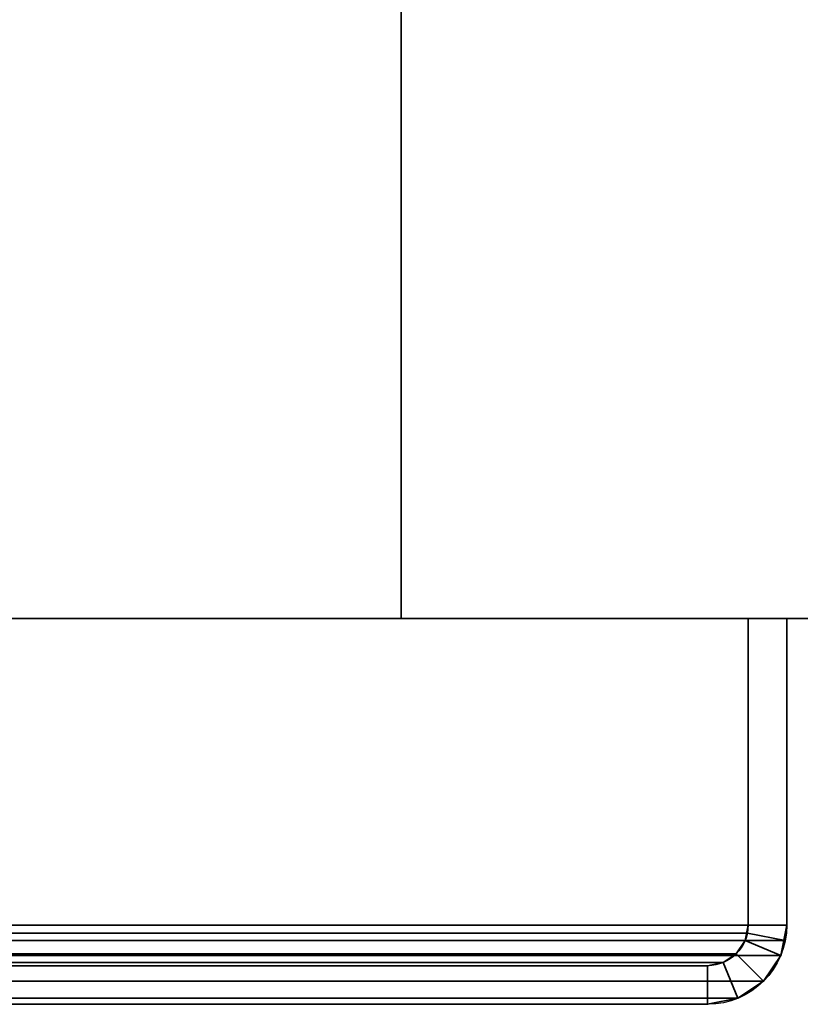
# Model space of a CAD drawing. Header units: millimetres. Extents: x -603 to 3703, y -120 to 193.
# Tile 250 of 256: x 438 to 468, y -50 to -12. Entities that reach past the tile are written whole.
import ezdxf

# ---------------------------------------------------------------- set-up
doc = ezdxf.new("R2010")
doc.units = ezdxf.units.MM
doc.layers.add('151', color=7, linetype='Continuous', true_color=0xffffff)

# ---------------------------------------------------------------- blocks, each defined once
blk = doc.blocks.new('UG_SURFACE_001')
at = {"layer": '151', "color": 252, "linetype": 'Continuous', "lineweight": 35}
for points in [[(602.5, -35, 2213), (602.5, 174.4, 2213), (-602.5, 174.4, 2213), (-602.5, -35, 2213)], [(-452.5, -35, 2063), (-452.5, 174.4, 2063), (452.5, 174.4, 2063), (452.5, -35, 2063)], [(452.5, -35, -7), (452.5, 174.4, -7), (602.5, 174.4, -7), (602.5, -35, -7)], [(452.5, -35, 2063), (452.5, 174.4, 2063), (452.5, 174.4, -7), (452.5, -35, -7)], [(602.5, -35, 2213), (-602.5, -35, 2213), (-452.5, -35, 2063), (452.5, -35, 2063)], [(452.5, -35, 2063), (452.5, -35, -7), (602.5, -35, -7), (602.5, -35, 2213)]]:
    blk.add_3dface(points, dxfattribs=at)
blk = doc.blocks.new('UG_SURFACE_012')
at = {"layer": '151', "color": 252, "linetype": 'Continuous', "lineweight": 35}
for points in [[(-467.5, -35, 2076), (467.5, -35, 2076), (466, -35, 2074.5), (-466, -35, 2074.5)], [(-467.5, -35, 2076), (-467.5, -46.92, 2076), (467.5, -46.92, 2076), (467.5, -35, 2076)], [(-466, -35, 2074.5), (466, -35, 2074.5), (466, -46.92, 2074.5), (-466, -46.92, 2074.5)], [(466, -46.92, 2074.5), (466, -35, 2074.5), (467.5, -35, 2076), (467.5, -46.92, 2076)], [(467.5, -46.92, 2076), (-467.5, -46.92, 2076), (-467.441, -47.521, 2075.941)], [(467.441, -47.521, 2075.941), (467.5, -46.92, 2076), (-467.441, -47.521, 2075.941)], [(-465.97, -47.228, 2074.47), (-466, -46.92, 2074.5), (466, -46.92, 2074.5)], [(-465.97, -47.228, 2074.47), (466, -46.92, 2074.5), (465.97, -47.228, 2074.47)], [(467.5, -46.92, 2076), (467.441, -47.521, 2075.941), (465.97, -47.228, 2074.47), (466, -46.92, 2074.5)], [(465.97, -47.228, 2074.47), (465.88, -47.525, 2074.38), (-465.88, -47.525, 2074.38), (-465.97, -47.228, 2074.47)], [(467.441, -47.521, 2075.941), (467.266, -48.099, 2075.766), (465.88, -47.525, 2074.38), (465.97, -47.228, 2074.47)], [(-467.441, -47.521, 2075.941), (-467.266, -48.099, 2075.766), (467.266, -48.099, 2075.766), (467.441, -47.521, 2075.941)], [(465.537, -48.037, 2074.037), (-465.537, -48.037, 2074.037), (-465.88, -47.525, 2074.38), (465.88, -47.525, 2074.38)], [(467.266, -48.099, 2075.766), (466.598, -49.098, 2075.098), (465.537, -48.037, 2074.037), (465.88, -47.525, 2074.38)], [(467.266, -48.099, 2075.766), (-467.266, -48.099, 2075.766), (-466.598, -49.098, 2075.098), (466.598, -49.098, 2075.098)], [(465.025, -48.38, 2073.525), (-465.025, -48.38, 2073.525), (-465.537, -48.037, 2074.037), (465.537, -48.037, 2074.037)], [(465.025, -48.38, 2073.525), (465.537, -48.037, 2074.037), (466.598, -49.098, 2075.098), (465.599, -49.766, 2074.099)], [(464.42, -48.5, 2072.92), (-464.42, -48.5, 2072.92), (-465.025, -48.38, 2073.525), (465.025, -48.38, 2073.525)], [(-464.42, -48.5, 2072.92), (464.42, -48.5, 2072.92), (415.58, -48.5, 2024.08), (-415.58, -48.5, 2024.08)], [(464.42, -50, 2072.92), (415.58, -50, 2024.08), (415.58, -48.5, 2024.08), (464.42, -48.5, 2072.92)], [(464.42, -48.5, 2072.92), (465.025, -48.38, 2073.525), (465.599, -49.766, 2074.099), (464.42, -50, 2072.92)], [(466.598, -49.098, 2075.098), (-466.598, -49.098, 2075.098), (-465.599, -49.766, 2074.099), (465.599, -49.766, 2074.099)], [(465.599, -49.766, 2074.099), (-465.599, -49.766, 2074.099), (-464.42, -50, 2072.92), (464.42, -50, 2072.92)], [(-464.42, -50, 2072.92), (-415.58, -50, 2024.08), (415.58, -50, 2024.08), (464.42, -50, 2072.92)]]:
    blk.add_3dface(points, dxfattribs=at)
blk = doc.blocks.new('UG_SURFACE_013')
at = {"layer": '151', "color": 252, "linetype": 'Continuous', "lineweight": 35}
for points in [[(467.5, -35, 2076), (467.5, -35, -7), (466, -35, -7), (466, -35, 2074.5)], [(466, -35, 2074.5), (466, -35, -7), (466, -46.92, -7), (466, -46.92, 2074.5)], [(466, -46.92, -7), (466, -35, -7), (467.5, -35, -7), (467.5, -46.92, -7)], [(467.5, -46.92, 2076), (467.5, -35, 2076), (466, -35, 2074.5), (466, -46.92, 2074.5)], [(467.5, -35, 2076), (467.5, -46.92, 2076), (467.5, -46.92, -7), (467.5, -35, -7)], [(466, -46.92, -7), (465.88, -47.525, -7), (465.88, -47.525, 2074.38)], [(465.88, -47.525, 2074.38), (465.97, -47.228, 2074.47), (466, -46.92, -7)], [(467.5, -46.92, -7), (467.266, -48.099, -7), (465.88, -47.525, -7), (466, -46.92, -7)], [(465.97, -47.228, 2074.47), (466, -46.92, 2074.5), (466, -46.92, -7)], [(466, -46.92, 2074.5), (465.97, -47.228, 2074.47), (467.441, -47.521, 2075.941), (467.5, -46.92, 2076)], [(467.5, -46.92, -7), (467.441, -47.521, 2075.941), (467.266, -48.099, 2075.766)], [(467.266, -48.099, 2075.766), (467.266, -48.099, -7), (467.5, -46.92, -7)], [(467.5, -46.92, -7), (467.5, -46.92, 2076), (467.441, -47.521, 2075.941)], [(465.97, -47.228, 2074.47), (465.88, -47.525, 2074.38), (467.266, -48.099, 2075.766), (467.441, -47.521, 2075.941)], [(465.88, -47.525, 2074.38), (465.88, -47.525, -7), (465.537, -48.037, -7), (465.537, -48.037, 2074.037)], [(467.266, -48.099, -7), (466.598, -49.098, -7), (465.537, -48.037, -7), (465.88, -47.525, -7)], [(465.88, -47.525, 2074.38), (465.537, -48.037, 2074.037), (466.598, -49.098, 2075.098), (467.266, -48.099, 2075.766)], [(465.537, -48.037, 2074.037), (465.537, -48.037, -7), (465.025, -48.38, -7), (465.025, -48.38, 2073.525)], [(466.598, -49.098, -7), (465.599, -49.766, -7), (465.025, -48.38, -7), (465.537, -48.037, -7)], [(465.599, -49.766, 2074.099), (466.598, -49.098, 2075.098), (465.537, -48.037, 2074.037), (465.025, -48.38, 2073.525)], [(466.598, -49.098, 2075.098), (466.598, -49.098, -7), (467.266, -48.099, -7), (467.266, -48.099, 2075.766)], [(464.42, -48.5, 2072.92), (464.42, -48.5, -7), (415.58, -48.5, -7), (415.58, -48.5, 2024.08)], [(464.42, -50, -7), (415.58, -50, -7), (415.58, -48.5, -7), (464.42, -48.5, -7)], [(415.58, -50, 2024.08), (464.42, -50, 2072.92), (464.42, -48.5, 2072.92), (415.58, -48.5, 2024.08)], [(465.025, -48.38, 2073.525), (465.025, -48.38, -7), (464.42, -48.5, -7), (464.42, -48.5, 2072.92)], [(464.42, -48.5, -7), (465.025, -48.38, -7), (465.599, -49.766, -7), (464.42, -50, -7)], [(464.42, -50, 2072.92), (465.599, -49.766, 2074.099), (465.025, -48.38, 2073.525), (464.42, -48.5, 2072.92)], [(465.599, -49.766, 2074.099), (465.599, -49.766, -7), (466.598, -49.098, -7), (466.598, -49.098, 2075.098)], [(464.42, -50, 2072.92), (415.58, -50, 2024.08), (415.58, -50, -7), (464.42, -50, -7)], [(464.42, -50, 2072.92), (464.42, -50, -7), (465.599, -49.766, -7), (465.599, -49.766, 2074.099)]]:
    blk.add_3dface(points, dxfattribs=at)

msp = doc.modelspace()

# ---------------------------------------------------------------- linework, layer by layer
at = {"layer": '151', "color": 252, "linetype": 'Continuous', "lineweight": -3, "true_color": 0x939598}
for p, q in [((452.5, -35, 2063), (452.5, 174.4, 2063)), ((452.5, 174.4, -7), (452.5, -35, -7)), ((-602.5, -35, 2213), (602.5, -35, 2213)), ((467.5, -35, 2076), (-467.5, -35, 2076)), ((466, -35, 2074.5), (-466, -35, 2074.5)), ((452.5, -35, 2063), (-452.5, -35, 2063)), ((452.5, -35, -7), (452.5, -35, 2063)), ((452.5, -35, -7), (602.5, -35, -7)), ((467.5, -35, 2076), (466, -35, 2074.5)), ((466, -35, -7), (466, -46.92, -7)), ((466, -35, -7), (466, -35, 2074.5)), ((466, -35, -7), (467.5, -35, -7)), ((466, -35, 2074.5), (466, -46.92, 2074.5)), ((467.5, -35, 2076), (466, -35, 2074.5)), ((466, -35, 2074.5), (466, -46.92, 2074.5)), ((467.5, -35, 2076), (466, -35, 2074.5)), ((467.5, -35, -7), (467.5, -46.92, -7)), ((467.5, -35, -7), (467.5, -35, 2076)), ((467.5, -35, 2076), (467.5, -46.92, 2076)), ((467.5, -35, 2076), (467.5, -46.92, 2076)), ((467.5, -46.92, 2076), (-467.5, -46.92, 2076)), ((466, -46.92, 2074.5), (-466, -46.92, 2074.5)), ((466, -46.92, -7), (466, -46.92, 2074.5)), ((467.5, -46.92, -7), (467.5, -46.92, 2076)), ((464.42, -48.5, 2072.92), (-464.42, -48.5, 2072.92)), ((464.42, -48.5, 2072.92), (415.58, -48.5, 2024.08)), ((464.42, -48.5, 2072.92), (415.58, -48.5, 2024.08)), ((464.42, -48.5, -7), (415.58, -48.5, -7)), ((464.42, -48.5, -7), (464.42, -48.5, 2072.92)), ((464.42, -50, 2072.92), (-464.42, -50, 2072.92)), ((464.42, -50, 2072.92), (415.58, -50, 2024.08)), ((464.42, -50, -7), (415.58, -50, -7)), ((464.42, -50, 2072.92), (415.58, -50, 2024.08)), ((464.42, -50, -7), (464.42, -50, 2072.92))]:
    msp.add_line(p, q, dxfattribs=at)
at = {"layer": '151', "color": 252, "linetype": 'Continuous', "lineweight": -3, "true_color": 0x939598, "extrusion": (0, 0, -1)}
for radius in [1.58, 3.08]:
    msp.add_arc((-464.42, -46.92, 7), radius, 180, 270, dxfattribs=at)
at = {"layer": '151', "color": 252, "linetype": 'Continuous', "lineweight": -3, "true_color": 0x939598, "extrusion": (0.707107, 6.12323e-17, -0.707107)}
for major_axis, start_param, end_param in [((3.08, 0, 3.08), 0, 1.570796), ((1.58, 0, 1.58), 0, 1.570796), ((-1.58, 0, -1.58), 3.141593, 4.712389), ((-3.08, 0, -3.08), 3.141593, 4.712389)]:
    msp.add_ellipse((464.42, -46.92, 2072.92), major_axis=major_axis, ratio=0.707107, start_param=start_param, end_param=end_param, dxfattribs=at)

# ---------------------------------------------------------------- block references
at = {"layer": '151', "color": 252, "linetype": 'Continuous', "lineweight": -3, "true_color": 0x939598}
for name in ['UG_SURFACE_001', 'UG_SURFACE_012', 'UG_SURFACE_013']:
    msp.add_blockref(name, (0, 0), dxfattribs=at)

doc.saveas('drawing.dxf')
